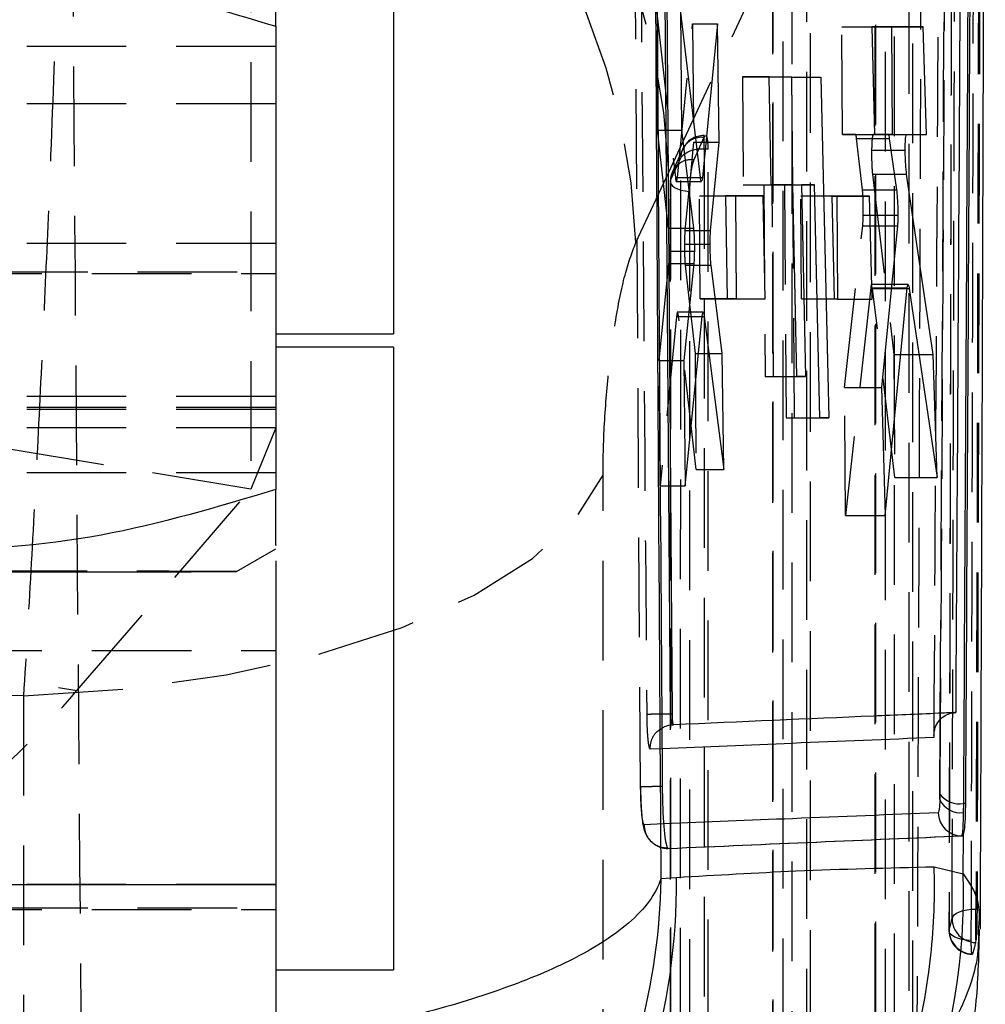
# Model space of a CAD drawing. Extents: x 30 to 403, y 9 to 287.
# Tile 23 of 26: x 381 to 393, y 232 to 245. Entities that reach past the tile are written whole.
import ezdxf

# ---------------------------------------------------------------- set-up
doc = ezdxf.new("R2010")
doc.units = 0
doc.linetypes.add('HIDDEN', pattern=[1.905, 1.27, -0.635])
doc.layers.get('0').update_dxf_attribs({"linetype": 'CONTINUOUS'})

msp = doc.modelspace()

# ---------------------------------------------------------------- linework, layer by layer
at = {"color": 7, "linetype": 'HIDDEN'}
for p, q in [((383.642256, 253.593532), (383.642256, 238.625737)), ((388.970466, 242.666914), (392.119181, 249.397858)), ((392.083753, 231.603587), (392.083539, 248.742815)), ((388.611931, 234.834535), (388.523316, 248.386587)), ((391.600277, 248.330103), (391.600389, 231.301258)), ((390.77747, 229.832332), (390.778312, 245.850058)), ((390.295081, 245.437367), (390.294104, 229.530023)), ((388.826014, 243.199436), (388.814345, 244.735522)), ((388.814345, 244.735522), (389.054804, 242.599675)), ((389.080503, 242.598018), (389.275284, 244.553993)), ((389.275284, 244.553993), (389.286735, 243.046615)), ((389.275284, 244.553993), (389.593194, 244.553993)), ((391.187333, 243.146129), (391.176898, 244.519559)), ((391.176898, 244.519559), (391.558172, 244.518311)), ((391.176898, 244.519559), (391.558139, 244.519559)), ((383.958871, 244.268435), (379.70887, 244.268435)), ((389.909276, 243.879274), (389.9197, 242.505845)), ((390.252493, 243.878576), (389.909276, 243.879274)), ((389.909276, 243.879274), (390.25248, 243.879274)), ((383.958871, 243.538406), (379.70887, 243.538406)), ((388.968221, 241.951452), (388.826014, 243.199436)), ((388.826014, 243.199436), (389.134877, 243.199436)), ((389.286735, 243.046615), (389.237983, 242.54507)), ((389.286735, 243.046615), (389.444886, 243.046615)), ((389.419227, 243.108309), (389.2908, 242.823591)), ((389.422957, 243.115926), (389.419227, 243.108309)), ((389.422957, 243.133808), (389.422957, 243.115926)), ((389.422957, 242.957301), (389.422957, 243.133808)), ((389.431, 243.127928), (389.422957, 243.115926)), ((391.352955, 243.145622), (391.187333, 243.146129)), ((391.187333, 243.146129), (391.594762, 243.146129)), ((391.352955, 243.145622), (391.768141, 243.145622)), ((391.441113, 242.439776), (391.366052, 243.092759)), ((391.366052, 243.092759), (391.782908, 243.092759)), ((391.81931, 243.144166), (391.576586, 243.144929)), ((391.576586, 243.144929), (391.768493, 243.144929)), ((391.819304, 243.144929), (391.81931, 243.144166)), ((391.81931, 243.144166), (392.256769, 243.144166)), ((389.146178, 242.954418), (389.017731, 242.6697)), ((389.473271, 242.957301), (389.422957, 242.957301)), ((389.47107, 228.061076), (389.473271, 242.957301)), ((391.557286, 242.944701), (391.803755, 242.944701)), ((389.123356, 242.852213), (388.994925, 242.567499)), ((388.550874, 241.7682), (388.970466, 242.666914)), ((388.990081, 242.544641), (388.987688, 227.758798)), ((389.054804, 242.599675), (389.207294, 242.599675)), ((389.068161, 242.54507), (389.213887, 242.54507)), ((389.080503, 242.598018), (389.400749, 242.598018)), ((391.567892, 242.642136), (391.840592, 240.343153)), ((391.567892, 242.642136), (391.846359, 242.642136)), ((389.227237, 242.434511), (389.177579, 241.923652)), ((389.9197, 242.505845), (390.182635, 242.50531)), ((389.9197, 242.505845), (390.277873, 242.505845)), ((390.182635, 242.50531), (390.201186, 240.061221)), ((390.182635, 242.50531), (390.553148, 242.50531)), ((390.287809, 242.505096), (390.445165, 242.504776)), ((390.30636, 240.061007), (390.287809, 242.505096)), ((390.287809, 242.505096), (390.553151, 242.505096)), ((390.445165, 242.504776), (390.467703, 239.53514)), ((390.445165, 242.504776), (390.828227, 242.504776)), ((390.574217, 239.534924), (390.551672, 242.505313)), ((391.441113, 242.439776), (391.874854, 242.439776)), ((389.360925, 242.365662), (389.694639, 242.364602)), ((389.370901, 241.052528), (389.360925, 242.365662)), ((389.360925, 242.365662), (389.694623, 242.365662)), ((390.653025, 242.363043), (391.048439, 242.361772)), ((390.663, 241.049921), (390.653025, 242.363043)), ((390.653025, 242.363043), (391.048408, 242.363043)), ((391.450972, 242.116686), (391.891858, 242.116686)), ((388.968221, 241.951452), (389.285563, 241.951452)), ((389.177579, 241.923652), (389.288023, 241.923652)), ((391.211825, 239.922187), (391.443608, 241.982793)), ((391.443608, 241.982793), (391.886858, 241.982793)), ((383.958871, 241.754809), (379.70887, 241.754809)), ((388.978508, 241.6578), (389.297187, 241.6578)), ((389.170587, 241.749121), (389.29654, 241.749121)), ((366.95887, 241.397903), (383.958871, 241.397903)), ((388.848296, 240.266179), (388.97156, 241.503884)), ((388.97156, 241.503884), (389.290325, 241.503884)), ((389.180854, 241.480069), (389.236661, 240.983251)), ((389.180854, 241.480069), (389.300795, 241.480069)), ((379.70887, 241.372903), (383.958871, 241.372903)), ((391.546141, 241.190697), (391.224211, 238.291533)), ((391.546141, 241.190697), (391.808435, 241.190697)), ((391.812932, 241.236103), (391.557681, 241.236103)), ((391.8525, 238.775913), (391.570656, 241.184761)), ((391.570656, 241.184761), (392.037768, 241.18476)), ((389.830469, 241.051163), (389.370901, 241.052528)), ((389.370901, 241.052528), (389.713491, 241.052528)), ((389.830462, 241.052199), (389.830469, 241.051163)), ((389.830469, 241.051163), (390.19928, 241.051163)), ((391.122563, 241.048527), (390.663, 241.049921)), ((390.663, 241.049921), (391.079905, 241.049921)), ((391.122554, 241.049799), (391.122563, 241.048527)), ((391.122563, 241.048527), (391.566303, 241.048527)), ((389.070681, 240.826587), (388.860425, 238.669404)), ((389.070681, 240.826587), (389.220513, 240.826587)), ((389.226127, 240.881048), (389.083156, 240.881048)), ((389.096359, 240.827634), (389.089522, 240.869197)), ((389.318396, 238.879029), (389.096359, 240.827634)), ((389.096359, 240.827634), (389.424337, 240.827634)), ((389.248141, 240.881048), (389.307181, 240.355458)), ((388.860425, 238.669404), (388.848296, 240.266179)), ((388.848296, 240.266179), (389.162749, 240.266179)), ((389.307181, 240.355458), (389.318396, 238.879029)), ((389.307181, 240.355458), (389.484195, 240.355458)), ((391.840592, 240.343153), (391.8525, 238.775913)), ((391.840592, 240.343153), (392.16145, 240.343153)), ((390.201186, 240.061221), (390.30636, 240.061007)), ((390.201186, 240.061221), (390.604281, 240.061221)), ((390.30636, 240.061007), (390.716268, 240.061007)), ((391.224211, 238.291533), (391.211825, 239.922187)), ((391.211825, 239.922187), (391.682847, 239.922187)), ((383.958871, 239.80915), (379.70887, 239.80915)), ((383.958871, 239.643435), (366.95887, 239.643435)), ((383.958871, 239.668435), (379.70887, 239.668435)), ((390.467703, 239.53514), (390.574217, 239.534924)), ((390.467703, 239.53514), (390.895977, 239.53514)), ((390.574217, 239.534924), (391.009747, 239.534924)), ((383.958871, 239.407242), (379.70887, 239.407242)), ((383.958871, 239.407242), (383.642256, 238.625737)), ((383.642256, 238.625737), (379.648563, 239.285857)), ((383.958871, 238.834449), (379.70887, 238.834449)), ((388.134716, 226.919509), (388.1324, 238.804506)), ((389.318396, 238.879029), (389.671362, 238.879029)), ((391.8525, 238.775913), (392.391767, 238.775913)), ((388.860425, 238.669404), (389.17857, 238.669404)), ((381.425323, 236.061293), (383.642256, 238.625737)), ((391.224211, 238.291533), (391.728548, 238.291533)), ((377.431629, 236.721413), (381.425323, 236.061293)), ((379.70887, 236.572903), (383.958871, 236.572903)), ((388.731678, 235.317132), (388.884207, 235.323414)), ((388.905356, 234.360771), (388.65858, 234.350701)), ((383.958871, 233.587556), (379.70887, 233.587556)), ((366.95887, 233.293435), (383.958871, 233.293435)), ((379.70887, 233.268435), (383.958871, 233.268435)), ((392.887769, 232.882527), (392.887769, 233.276103)), ((392.887769, 233.276103), (392.901492, 233.276103)), ((392.887769, 232.882527), (392.883195, 232.850069))]:
    msp.add_line(p, q, dxfattribs=at)
at = {"color": 7, "linetype": 'CONTINUOUS'}
for p, q in [((388.992437, 235.76131), (388.906777, 247.497803)), ((389.017822, 235.76131), (388.929511, 247.497803)), ((385.45887, 245.595282), (385.45887, 240.604153)), ((389.373964, 242.599675), (389.120865, 244.735522)), ((389.120865, 244.735522), (389.134877, 243.199436)), ((389.593194, 244.553993), (389.400749, 242.598018)), ((389.613257, 243.046615), (389.593194, 244.553993)), ((383.958871, 244.52452), (383.958871, 238.620252)), ((392.215444, 244.51749), (391.558139, 244.519559)), ((391.558139, 244.519559), (391.594762, 243.146129)), ((391.558172, 244.518311), (391.808875, 244.51749)), ((391.808875, 244.51749), (391.819304, 243.144929)), ((391.808875, 244.51749), (392.215444, 244.51749)), ((392.256769, 243.144166), (392.215444, 244.51749)), ((390.25248, 243.879274), (390.908426, 243.877989)), ((390.277873, 242.505845), (390.25248, 243.879274)), ((390.541253, 243.877989), (390.252493, 243.878576)), ((390.551672, 242.505313), (390.541253, 243.877989)), ((390.541253, 243.877989), (390.908426, 243.877989)), ((390.908426, 243.877989), (391.009747, 239.534924)), ((389.134877, 243.199436), (389.285563, 241.951452)), ((389.444886, 243.046615), (389.613257, 243.046615)), ((389.505095, 241.923652), (389.613257, 243.046615)), ((391.594762, 243.146129), (391.768141, 243.145622)), ((391.768493, 243.144929), (392.002378, 243.144929)), ((391.782908, 243.092759), (391.874854, 242.439776)), ((392.002378, 243.144929), (392.256769, 243.144166)), ((391.803755, 242.944701), (391.986355, 242.944701)), ((389.213887, 242.54507), (389.388038, 242.54507)), ((389.237983, 242.54507), (389.227237, 242.434511)), ((389.400749, 242.598018), (389.394432, 242.556721)), ((392.342705, 240.343153), (392.003857, 242.642136)), ((390.553148, 242.50531), (390.277873, 242.505845)), ((390.604281, 240.061221), (390.553148, 242.50531)), ((390.553151, 242.505096), (390.663322, 242.505096)), ((390.663322, 242.505096), (390.716268, 240.061007)), ((390.828227, 242.504776), (390.663322, 242.505096)), ((390.895977, 239.53514), (390.828227, 242.504776)), ((390.17549, 242.364203), (389.694623, 242.365662)), ((389.694623, 242.365662), (389.713491, 241.052528)), ((389.694639, 242.364602), (389.820494, 242.364203)), ((389.820494, 242.364203), (389.830462, 241.052199)), ((389.820494, 242.364203), (390.17549, 242.364203)), ((390.19928, 241.051163), (390.17549, 242.364203)), ((391.531108, 242.361565), (391.048408, 242.363043)), ((391.048408, 242.363043), (391.079905, 241.049921)), ((391.048439, 242.361772), (391.112588, 242.361565)), ((391.112588, 242.361565), (391.122554, 241.049799)), ((391.112588, 242.361565), (391.531108, 242.361565)), ((391.566303, 241.048527), (391.531108, 242.361565)), ((389.288023, 241.923652), (389.505095, 241.923652)), ((391.886858, 241.982796), (391.682847, 239.922187)), ((389.29654, 241.749121), (389.498576, 241.749121)), ((389.290325, 241.503884), (389.162749, 240.266179)), ((389.300795, 241.480069), (389.510639, 241.480069)), ((389.650322, 240.355458), (389.510639, 241.480069)), ((391.728548, 238.291533), (392.011702, 241.190697)), ((392.023055, 241.236103), (391.812932, 241.236103)), ((392.037768, 241.184761), (392.391767, 238.775913)), ((389.713491, 241.052528), (390.19928, 241.051163)), ((391.079905, 241.049921), (391.566303, 241.048527)), ((389.236661, 240.983251), (389.248141, 240.881048)), ((389.17857, 238.669404), (389.397164, 240.826587)), ((389.41019, 240.881048), (389.226127, 240.881048)), ((389.424337, 240.827634), (389.671362, 238.879029)), ((383.958871, 240.604153), (385.45887, 240.604153)), ((385.45887, 240.437185), (383.958871, 240.437185)), ((385.45887, 240.437185), (385.45887, 232.499685)), ((389.162749, 240.266179), (389.17857, 238.669404)), ((389.484195, 240.355458), (389.650322, 240.355458)), ((389.671362, 238.879029), (389.650322, 240.355458)), ((392.16145, 240.343153), (392.342705, 240.343153)), ((392.391767, 238.775913), (392.342705, 240.343153)), ((390.716268, 240.061007), (390.604281, 240.061221)), ((391.682847, 239.922187), (391.728548, 238.291533)), ((391.009747, 239.534924), (390.895977, 239.53514)), ((383.458858, 237.577159), (383.958871, 237.86584)), ((383.958871, 237.715063), (383.958871, 233.587556)), ((389.017822, 235.76131), (388.99246, 235.76131)), ((389.031074, 235.624329), (389.029297, 235.625797)), ((392.353721, 235.465713), (392.353892, 235.494646)), ((392.428145, 234.738645), (392.427096, 234.672951)), ((392.730324, 234.505961), (392.731376, 234.620891)), ((392.757181, 234.620891), (392.731376, 234.620891)), ((392.707959, 234.208932), (392.717011, 234.208932)), ((392.717011, 234.208932), (392.729009, 234.224726)), ((392.726094, 233.722999), (392.729009, 234.224726)), ((388.959675, 234.049659), (388.963266, 234.048723)), ((392.354902, 233.81523), (392.726094, 233.722999)), ((388.87, 233.665894), (389.068765, 233.679943)), ((383.958871, 233.587556), (383.958871, 229.155434)), ((383.958871, 232.499685), (385.45887, 232.499685))]:
    msp.add_line(p, q, dxfattribs=at)
at = {"color": 8, "linetype": 'CONTINUOUS'}
for p, q in [((389.207294, 242.599675), (389.373964, 242.599674)), ((391.846359, 242.642136), (392.003857, 242.642136)), ((391.808435, 241.190697), (392.011702, 241.190697)), ((389.220513, 240.826587), (389.397164, 240.826587)), ((392.427096, 234.672951), (392.432565, 235.688997)), ((392.43347, 235.689841), (392.428145, 234.738645)), ((380.45887, 233.587556), (383.958871, 233.587556))]:
    msp.add_line(p, q, dxfattribs=at)
at = {"color": 7, "linetype": 'HIDDEN', "flags": 128}
for points in [[(392.033212, 248.742815), (392.033298, 240.141537), (392.033395, 231.603587)], [(391.733803, 231.498481), (391.733797, 232.051067), (391.733769, 234.261411), (391.733671, 243.102784), (391.733613, 248.637693)], [(391.605143, 248.352977), (391.605145, 247.800391), (391.605156, 245.590048), (391.605202, 236.748675), (391.605236, 231.324149)], [(391.845506, 248.204556), (391.845508, 247.651969), (391.84551, 245.441624), (391.84553, 236.600245), (391.845547, 231.175714)], [(390.72799, 245.850058), (390.72754, 237.809518), (390.727105, 229.832332)], [(390.427515, 229.727245), (390.427545, 230.279831), (390.427663, 232.490173), (390.428146, 241.331543), (390.42839, 245.744951)], [(390.299934, 245.460235), (390.299899, 244.907649), (390.299758, 242.697307), (390.299204, 233.855938), (390.298939, 229.552913)], [(390.540306, 245.311802), (390.540267, 244.759215), (390.540118, 242.548871), (390.539524, 233.707492), (390.53924, 229.404464)], [(389.422957, 242.957301), (389.421816, 235.477492), (389.420696, 228.061076)], [(389.121108, 227.956019), (389.121191, 228.508604), (389.121521, 230.718944), (389.122856, 239.560308), (389.123356, 242.852213)], [(388.994925, 242.567499), (388.990059, 242.542749), (388.996655, 242.518068), (389.014466, 242.494386), (389.042821, 242.472594), (389.080652, 242.453513), (389.126536, 242.437861), (389.178744, 242.426227), (389.23531, 242.419049)], [(388.994925, 242.567499), (388.994834, 242.014914), (388.994471, 239.804573), (388.993031, 230.96321), (388.992516, 227.781688)], [(389.23531, 242.419049), (389.235216, 241.866463), (389.234838, 239.656118), (389.233337, 230.814741), (389.2328, 227.633215)], [(380.742928, 235.992767), (382.062154, 236.080896), (383.329466, 236.259247), (384.510583, 236.522997), (385.573555, 236.86501), (386.489627, 237.276034), (387.23402, 237.744951), (387.786596, 238.259078), (388.13241, 238.804505)], [(383.458858, 237.577159), (383.394074, 237.578163), (383.108204, 237.579457), (382.602277, 237.580684), (381.890847, 237.581811), (380.994381, 237.582804), (379.938669, 237.583635), (378.75408, 237.58428), (377.474695, 237.584721), (376.137318, 237.584945), (374.780423, 237.584945), (373.443046, 237.584721), (372.16366, 237.58428), (370.979072, 237.583635), (369.923359, 237.582804), (369.026893, 237.581811), (368.315464, 237.580684), (367.809537, 237.579457), (367.523667, 237.578163), (367.458882, 237.577159)], [(380.742928, 235.992767), (380.7445, 230.002866), (380.746058, 224.108848)], [(392.583637, 233.155165), (392.591939, 233.179189), (392.610915, 233.202094), (392.639881, 233.223056), (392.67779, 233.241316), (392.723275, 233.256216), (392.774694, 233.267221), (392.830193, 233.27393), (392.887769, 233.276103)], [(392.828193, 232.874854), (392.769521, 232.879104), (392.71388, 232.888062), (392.663393, 232.901383), (392.619988, 232.918563), (392.585321, 232.938942), (392.560715, 232.961743), (392.547108, 232.986097), (392.545024, 233.011075)]]:
    msp.add_lwpolyline(points, dxfattribs=at)
at = {"color": 7, "linetype": 'CONTINUOUS', "flags": 128}
msp.add_lwpolyline([(375.45887, 237.569372), (376.810877, 237.569485), (378.123989, 237.569818), (379.36043, 237.570363), (380.48463, 237.571104), (381.464249, 237.572019), (382.271103, 237.573083), (382.881982, 237.574264), (383.279313, 237.575529), (383.451662, 237.576842), (383.458858, 237.577159)], dxfattribs=at)
at = {"color": 7, "linetype": 'HIDDEN'}
for centre, radius, start, end in [((380.598064, 242.376848), 8.377425, 1.9842462, 82.5190776), ((380.191865, 241.487778), 8.363711, 1.9214023, 82.9721921), ((389.389339, 242.843879), 0.266113, 83.5512305, 178.2053313), ((389.422957, 242.829308), 0.3045, 90, 155.7203276), ((389.375023, 242.614339), 0.346295, 82.0436877, 136.6139281), ((389.260908, 242.559162), 0.266114, 83.5505548, 178.2047001), ((389.294525, 242.544591), 0.3045, 155.7208991, 179.9905316), ((373.668988, 242.615532), 10.154741, 307.3612172, 319.8016018), ((392.88805, 233.154444), 0.304414, 179.8641948, 269.0861875), ((392.848923, 233.002418), 0.3045, 179.8548619, 268.1554317), ((392.850265, 233.009496), 0.305245, 179.7036136, 268.6796607)]:
    msp.add_arc(centre, radius, start, end, dxfattribs=at)
at = {"color": 7, "linetype": 'CONTINUOUS'}
for centre, radius, start, end in [((392.691763, 234.794742), 0.291344, 204.7103922, 277.6057278), ((392.677918, 234.932534), 0.316195, 217.8207796, 279.733588), ((392.708594, 234.512947), 0.304015, 181.8290915, 269.8803677), ((384.581561, 233.488965), 8.147895, 275.3979604, 1.6459499)]:
    msp.add_arc(centre, radius, start, end, dxfattribs=at)
at = {"color": 8, "linetype": 'CONTINUOUS'}
msp.add_arc((380.947708, 233.596754), 8.121483, 291.7628138, 0.5868944, dxfattribs=at)
at = {"color": 7, "linetype": 'HIDDEN'}
for centre, major_axis, ratio, start_param, end_param in [((391.355042, 242.870422), (-0.002105, 0.2752), 0.078303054, 5.652389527, 6.282377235), ((391.429719, 242.216176), (-0.002142, 0.279997), 0.078303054, 3.726346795, 4.348528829), ((389.192665, 241.700016), (-0.002153, 0.281483), 0.078303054, 0.652021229, 1.394845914), ((375.478664, 209.754044), (71.253, 0), 0.36925644, 1.496847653, 1.643551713)]:
    msp.add_ellipse(centre, major_axis=major_axis, ratio=ratio, start_param=start_param, end_param=end_param, dxfattribs=at)
at = {"color": 7, "linetype": 'CONTINUOUS'}
for points, knots in [([(392.943805, 233.020785), (392.946251, 233.637616), (392.970933, 239.863499), (392.989987, 246.07648), (393.007154, 251.673908)], [0, 0, 0, 0, 0.099075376, 1, 1, 1, 1]), ([(392.731376, 234.620891), (392.746114, 237.19641), (392.775589, 242.347448), (392.801595, 247.498452), (392.814597, 250.073954)], [0, 0, 0, 0, 0.50000005, 1, 1, 1, 1]), ([(392.757181, 234.620891), (392.771622, 237.19641), (392.800505, 242.347448), (392.825973, 247.498452), (392.838707, 250.073954)], [0, 0, 0, 0, 0.50000005, 1, 1, 1, 1]), ([(392.709144, 249.463719), (392.709114, 249.458317), (392.705019, 248.716198), (392.684963, 245.02633), (392.658393, 240.470524), (392.634611, 236.651285), (392.629182, 235.779392)], [0, 0, 0, 0, 0.001184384, 0.162718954, 0.808857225, 1, 1, 1, 1]), ([(388.80539, 247.896689), (388.805603, 247.858073), (388.810293, 247.007474), (388.834871, 242.65403), (388.863827, 238.339238), (388.887335, 234.83642)], [0, 0, 0, 0, 0.008870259, 0.195385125, 1, 1, 1, 1]), ([(375.45887, 244.519735), (376.19661, 244.739428), (377.688089, 245.183578), (379.897911, 245.346996), (382.010352, 245.110144), (383.305409, 244.720917), (383.958871, 244.52452)], [0, 0, 0, 0, 0.264604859, 0.534947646, 0.765343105, 1, 1, 1, 1]), ([(383.958871, 244.52452), (383.958871, 244.621499), (383.958871, 244.937697), (383.958871, 245.266802), (383.958871, 245.242078), (383.958871, 245.233291)], [0, 0, 0, 0, 0.221887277, 0.723452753, 1, 1, 1, 1]), ([(391.768141, 243.145622), (391.770784, 243.142874), (391.775704, 243.137757), (391.780628, 243.106998), (391.782908, 243.092759)], [0, 0, 0, 0, 0.537111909, 1, 1, 1, 1]), ([(391.986355, 242.944701), (391.98646, 242.973658), (391.98667, 243.03157), (391.990376, 243.09735), (391.995764, 243.137887), (392.000302, 243.142719), (392.002378, 243.144929)], [0, 0, 0, 0, 0.2598708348, 0.5197159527, 0.780323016, 1, 1, 1, 1]), ([(392.003857, 242.642136), (392.001306, 242.662702), (391.996203, 242.703839), (391.99041, 242.790866), (391.987116, 242.874505), (391.986571, 242.924824), (391.986355, 242.944701)], [0, 0, 0, 0, 0.27435206, 0.548767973, 0.821758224, 1, 1, 1, 1]), ([(389.388038, 242.546898), (389.387706, 242.546312), (389.384908, 242.541384), (389.379832, 242.559038), (389.375729, 242.587451), (389.373964, 242.599674)], [0, 0, 0, 0, 0.071307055, 0.600491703, 1, 1, 1, 1]), ([(391.874854, 242.439776), (391.877393, 242.418447), (391.882473, 242.375785), (391.888134, 242.287023), (391.891484, 242.19685), (391.891742, 242.141615), (391.891858, 242.116686)], [0, 0, 0, 0, 0.262217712, 0.524485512, 0.78538898, 1, 1, 1, 1]), ([(391.891858, 242.116686), (391.891536, 242.088083), (391.89094, 242.035133), (391.888144, 241.999279), (391.886858, 241.982793)], [0, 0, 0, 0, 0.5401863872, 1, 1, 1, 1]), ([(389.285563, 241.951452), (389.287708, 241.930076), (389.291999, 241.88732), (389.296061, 241.798529), (389.297565, 241.719029), (389.297281, 241.673073), (389.297187, 241.6578)], [0, 0, 0, 0, 0.286460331, 0.57296381, 0.858079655, 1, 1, 1, 1]), ([(389.498576, 241.749121), (389.498893, 241.779632), (389.499528, 241.84065), (389.502597, 241.895825), (389.504726, 241.919543), (389.505095, 241.923652)], [0, 0, 0, 0, 0.452589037, 0.905152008, 1, 1, 1, 1]), ([(389.297187, 241.6578), (389.296629, 241.627717), (389.295513, 241.567577), (389.292054, 241.525109), (389.290325, 241.503884)], [0, 0, 0, 0, 0.500203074, 1, 1, 1, 1]), ([(389.51064, 241.480074), (389.508449, 241.502098), (389.504067, 241.546151), (389.499904, 241.636578), (389.498597, 241.706667), (389.498578, 241.743516), (389.498576, 241.749121)], [0, 0, 0, 0, 0.315059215, 0.630191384, 0.943747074, 1, 1, 1, 1]), ([(392.011702, 241.190697), (392.013541, 241.206028), (392.016713, 241.232474), (392.021178, 241.232839), (392.023055, 241.232993)], [0, 0, 0, 0, 0.579723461, 1, 1, 1, 1]), ([(392.025104, 241.234914), (392.027834, 241.229303), (392.032093, 241.220551), (392.036269, 241.194214), (392.037768, 241.18476)], [0, 0, 0, 0, 0.641065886, 1, 1, 1, 1]), ([(389.397164, 240.826587), (389.399192, 240.842686), (389.403247, 240.87488), (389.410949, 240.885586), (389.418274, 240.869349), (389.422503, 240.840252), (389.424337, 240.827634)], [0, 0, 0, 0, 0.265078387, 0.530113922, 0.796222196, 1, 1, 1, 1]), ([(383.958871, 238.620252), (383.22113, 238.400559), (381.729649, 237.956409), (379.519834, 237.792991), (377.407384, 238.029843), (376.112331, 238.41907), (375.45887, 238.615467)], [0, 0, 0, 0, 0.264604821, 0.534947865, 0.765342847, 1, 1, 1, 1]), ([(383.958871, 237.91861), (383.958871, 237.909316), (383.958871, 237.881489), (383.958871, 238.204572), (383.958871, 238.523991), (383.958871, 238.620252)], [0, 0, 0, 0, 0.259464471, 0.776829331, 1, 1, 1, 1]), ([(389.029297, 235.625797), (389.028456, 235.626288), (389.023276, 235.629308), (389.013905, 235.642195), (389.003143, 235.673029), (388.9952, 235.71426), (388.993386, 235.745656), (388.992481, 235.76131)], [0, 0, 0, 0, 0.046668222, 0.287492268, 0.526712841, 0.764008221, 1, 1, 1, 1]), ([(389.029297, 235.625797), (389.028533, 235.62756), (389.026423, 235.632429), (389.023166, 235.652535), (389.020135, 235.687606), (389.018363, 235.726109), (389.017974, 235.751468), (389.017823, 235.76131)], [0, 0, 0, 0, 0.134837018, 0.372354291, 0.61018442, 0.848707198, 1, 1, 1, 1]), ([(392.629182, 235.779392), (392.624639, 235.779202), (392.551439, 235.776141), (392.203468, 235.761555), (391.019592, 235.711497), (389.885434, 235.66178), (389.031074, 235.624329)], [0, 0, 0, 0, 0.003829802, 0.061699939, 0.293180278, 1, 1, 1, 1]), ([(392.353721, 235.465713), (392.353633, 235.466748), (392.353043, 235.473724), (392.35107, 235.515762), (392.362153, 235.58732), (392.407379, 235.67101), (392.471862, 235.73161), (392.547552, 235.77002), (392.60319, 235.776408), (392.629182, 235.779392)], [0, 0, 0, 0, 0.0070945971, 0.0478008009, 0.2878362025, 0.4954349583, 0.6767383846, 0.8489840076, 1, 1, 1, 1]), ([(388.882579, 235.576825), (388.894173, 235.585551), (388.936844, 235.617668), (388.991366, 235.621522), (389.031074, 235.624329)], [0, 0, 0, 0, 0.271697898, 1, 1, 1, 1]), ([(388.887337, 234.83642), (388.888765, 234.747863), (388.891622, 234.570763), (388.905397, 234.334874), (388.924457, 234.156614), (388.943723, 234.067707), (388.955629, 234.054236), (388.959675, 234.049659)], [0, 0, 0, 0, 0.221368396, 0.442698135, 0.664109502, 0.8858484, 1, 1, 1, 1]), ([(392.427096, 234.672951), (392.426018, 234.645023), (392.423592, 234.582187), (392.415928, 234.517432), (392.408465, 234.507973), (392.404733, 234.503243)], [0, 0, 0, 0, 0.285728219, 0.642869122, 1, 1, 1, 1]), ([(392.729009, 234.224726), (392.734623, 234.249197), (392.745852, 234.298141), (392.754841, 234.447297), (392.756481, 234.568919), (392.757181, 234.620891)], [0, 0, 0, 0, 0.364120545, 0.728276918, 1, 1, 1, 1]), ([(392.707959, 234.208932), (392.71169, 234.217226), (392.719156, 234.233823), (392.726819, 234.347179), (392.729245, 234.457091), (392.730324, 234.505961)], [0, 0, 0, 0, 0.356825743, 0.714027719, 1, 1, 1, 1]), ([(388.96186, 234.048723), (389.594284, 234.076255), (390.859133, 234.131317), (392.091683, 234.183061), (392.707959, 234.208932)], [0, 0, 0, 0, 0.4999993, 1, 1, 1, 1]), ([(388.963295, 234.048723), (389.597417, 234.076254), (390.865662, 234.131315), (392.099894, 234.18306), (392.717011, 234.208932)], [0, 0, 0, 0, 0.499999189, 1, 1, 1, 1]), ([(384.979412, 225.467007), (385.43047, 225.529651), (386.332586, 225.65494), (387.62286, 226.125336), (388.817442, 226.794175), (389.885158, 227.655512), (390.790303, 228.686581), (391.513984, 229.853349), (392.02826, 231.127312), (392.308606, 232.394682), (392.367336, 233.300171), (392.356528, 233.747874), (392.354902, 233.81523)], [0, 0, 0, 0, 0.111332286, 0.222664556, 0.333996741, 0.445329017, 0.556661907, 0.667994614, 0.779328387, 0.890662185, 0.983550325, 1, 1, 1, 1]), ([(389.068765, 233.679943), (389.578069, 233.709873), (390.687899, 233.775093), (391.769598, 233.801137), (392.354902, 233.81523)], [0, 0, 0, 0, 0.458903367, 1, 1, 1, 1]), ([(390.74532, 226.908324), (390.868304, 227.074553), (391.190777, 227.510414), (391.635592, 228.263162), (392.08848, 229.157181), (392.454121, 230.076982), (392.72981, 231.051157), (392.910752, 232.028226), (392.926187, 232.710379), (392.933102, 233.016009)], [0, 0, 0, 0, 0.118559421, 0.310869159, 0.476744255, 0.624101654, 0.760905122, 0.892876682, 1, 1, 1, 1])]:
    msp.add_open_spline(points, degree=3, knots=knots, dxfattribs=at)
at = {"color": 7, "linetype": 'HIDDEN'}
for points, knots in [([(381.484243, 231.31421), (381.456369, 234.675088), (381.400659, 241.392288), (381.359033, 248.10959), (381.338234, 251.465963)], [0, 0, 0, 0, 0.500339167, 1, 1, 1, 1]), ([(392.932557, 250.900598), (392.925692, 247.963232), (392.918774, 245.003365), (392.903861, 239.12835), (392.895784, 236.190976), (392.887769, 233.276103)], [0, 0, 0, 0, 0.500000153, 0.503830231, 1, 1, 1, 1]), ([(392.948212, 250.900598), (392.941053, 247.963187), (392.926734, 242.088365), (392.909906, 236.213523), (392.901492, 233.276103)], [0, 0, 0, 0, 0.500000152, 1, 1, 1, 1]), ([(392.583637, 233.155165), (392.584157, 233.339397), (392.586758, 234.260555), (392.597492, 238.129435), (392.609888, 242.918221), (392.621827, 247.872113), (392.626448, 249.87832), (392.628526, 250.780369)], [0, 0, 0, 0, 0.031358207, 0.156790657, 0.658520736, 0.846460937, 1, 1, 1, 1]), ([(392.584341, 250.629141), (392.582059, 249.492565), (392.570263, 243.617258), (392.555542, 237.741933), (392.543668, 233.003186)], [0, 0, 0, 0, 0.193449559, 1, 1, 1, 1]), ([(392.585183, 250.637903), (392.584807, 250.453673), (392.582928, 249.532515), (392.574888, 245.663698), (392.564227, 240.873208), (392.552336, 235.918744), (392.54729, 233.911978), (392.545024, 233.011075)], [0, 0, 0, 0, 0.031355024, 0.156776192, 0.65846035, 0.846671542, 1, 1, 1, 1]), ([(392.828193, 232.874854), (392.828633, 233.058492), (392.83084, 233.979024), (392.839915, 237.847129), (392.852426, 243.538879), (392.862124, 248.493732), (392.866053, 250.501018)], [0, 0, 0, 0, 0.031255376, 0.15667556, 0.658356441, 1, 1, 1, 1]), ([(381.215174, 249.788651), (381.215803, 249.773256), (381.226539, 249.510561), (381.238063, 248.887082), (381.232361, 247.728545), (381.205221, 246.341723), (381.156112, 244.644932), (381.088524, 242.813056), (381.008044, 240.941366), (380.926753, 239.246644), (380.838306, 237.569125), (380.77472, 236.51822), (380.742928, 235.992767)], [0, 0, 0, 0, 0.006913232, 0.117964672, 0.229015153, 0.338921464, 0.448826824, 0.587594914, 0.690334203, 0.793073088, 0.896536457, 1, 1, 1, 1]), ([(392.353892, 235.494646), (392.367944, 237.823856), (392.396665, 242.584699), (392.422246, 247.345487), (392.435312, 249.777092)], [0, 0, 0, 0, 0.489242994, 1, 1, 1, 1]), ([(392.198784, 249.563977), (392.190166, 246.965841), (392.169644, 240.779438), (392.146296, 234.586791), (392.132754, 230.994903)], [0, 0, 0, 0, 0.419975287, 1, 1, 1, 1]), ([(392.432565, 235.688997), (392.453944, 239.530415), (392.479667, 244.152287), (392.502317, 248.774176), (392.506141, 249.554632)], [0, 0, 0, 0, 0.831138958, 1, 1, 1, 1]), ([(392.507903, 249.55172), (392.496009, 247.189644), (392.472741, 242.569046), (392.446363, 237.948392), (392.43347, 235.689841)], [0, 0, 0, 0, 0.511205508, 1, 1, 1, 1]), ([(388.603198, 247.496896), (388.604529, 247.293902), (388.611184, 246.27893), (388.637496, 242.364952), (388.666489, 238.653996), (388.689138, 235.75501)], [0, 0, 0, 0, 0.051863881, 0.259319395, 1, 1, 1, 1]), ([(389.473271, 242.957301), (389.472686, 242.98672), (389.471515, 243.045545), (389.462114, 243.104293), (389.451464, 243.134099), (389.443358, 243.130663), (389.440959, 243.129646)], [0, 0, 0, 0, 0.291571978, 0.583036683, 0.876600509, 1, 1, 1, 1]), ([(391.576586, 243.144929), (391.574154, 243.141768), (391.569289, 243.135444), (391.563169, 243.086991), (391.558952, 243.021004), (391.557798, 242.96817), (391.557286, 242.944701)], [0, 0, 0, 0, 0.263718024, 0.527497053, 0.790105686, 1, 1, 1, 1]), ([(391.557286, 242.944701), (391.55707, 242.914163), (391.556639, 242.85309), (391.559114, 242.761166), (391.563071, 242.688635), (391.566494, 242.65562), (391.567892, 242.642136)], [0, 0, 0, 0, 0.270672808, 0.541323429, 0.81266418, 1, 1, 1, 1]), ([(389.2908, 242.823591), (389.285923, 242.810825), (389.274936, 242.78206), (389.259024, 242.707953), (389.24556, 242.612424), (389.236892, 242.510625), (389.235822, 242.448683), (389.23531, 242.419049)], [0, 0, 0, 0, 0.169236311, 0.381312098, 0.593389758, 0.805469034, 1, 1, 1, 1]), ([(389.054804, 242.599674), (389.057038, 242.583503), (389.061505, 242.551162), (389.069031, 242.540502), (389.075627, 242.556914), (389.079045, 242.585728), (389.080503, 242.598018)], [0, 0, 0, 0, 0.266959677, 0.53390855, 0.801184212, 1, 1, 1, 1]), ([(391.450972, 242.116686), (391.451388, 242.146948), (391.452221, 242.207472), (391.45031, 242.301781), (391.446538, 242.383371), (391.442829, 242.421928), (391.441113, 242.439776)], [0, 0, 0, 0, 0.258725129, 0.517438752, 0.776619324, 1, 1, 1, 1]), ([(388.13241, 238.804505), (388.13241, 238.805803), (388.132396, 239.02652), (388.147282, 239.505089), (388.204942, 240.163856), (388.290439, 240.791406), (388.403818, 241.377239), (388.50101, 241.635633), (388.550874, 241.7682)], [0, 0, 0, 0, 0.001203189, 0.204637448, 0.408048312, 0.546678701, 0.767426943, 1, 1, 1, 1]), ([(389.170587, 241.749121), (389.170659, 241.717451), (389.170803, 241.654113), (389.174142, 241.563322), (389.177967, 241.507889), (389.180441, 241.48405), (389.180854, 241.480074)], [0, 0, 0, 0, 0.312164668, 0.624298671, 0.937337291, 1, 1, 1, 1]), ([(391.557681, 241.233876), (391.557263, 241.234578), (391.554398, 241.239406), (391.550304, 241.222603), (391.547226, 241.199008), (391.546141, 241.190697)], [0, 0, 0, 0, 0.0993707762, 0.6827452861, 1, 1, 1, 1]), ([(389.083156, 240.879274), (389.082839, 240.879843), (389.080081, 240.884802), (389.075551, 240.867224), (389.072146, 240.838809), (389.070681, 240.826587)], [0, 0, 0, 0, 0.068873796, 0.5995294, 1, 1, 1, 1]), ([(388.992437, 235.761309), (388.954746, 235.760899), (388.879363, 235.760078), (388.782421, 235.758379), (388.711107, 235.756582), (388.696461, 235.755533), (388.689138, 235.755009)], [0, 0, 0, 0, 0.250001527, 0.500003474, 0.749998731, 1, 1, 1, 1]), ([(388.689143, 235.75501), (388.690046, 235.705283), (388.691853, 235.605827), (388.699776, 235.474062), (388.710543, 235.375162), (388.721812, 235.324036), (388.728928, 235.319056), (388.731678, 235.317132)], [0, 0, 0, 0, 0.215730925, 0.431477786, 0.647465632, 0.863777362, 1, 1, 1, 1]), ([(388.731678, 235.317132), (388.736113, 235.356937), (388.744983, 235.436546), (388.804036, 235.530756), (388.860549, 235.563904), (388.882579, 235.576825)], [0, 0, 0, 0, 0.378950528, 0.757900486, 1, 1, 1, 1]), ([(388.887335, 234.836377), (388.875701, 234.836324), (388.843208, 234.836173), (388.791698, 234.835896), (388.736557, 234.835566), (388.689086, 234.835245), (388.651241, 234.834962), (388.624953, 234.834734), (388.610167, 234.834576), (388.611343, 234.834549), (388.611931, 234.834535)], [0, 0, 0, 0, 0.0738000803, 0.2061127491, 0.338428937, 0.4707383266, 0.6030544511, 0.7353670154, 0.8676806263, 1, 1, 1, 1]), ([(388.610812, 234.834548), (388.610875, 234.825698), (388.611403, 234.751144), (388.615618, 234.608248), (388.630372, 234.42418), (388.642626, 234.323552), (388.681593, 234.217575), (388.733841, 234.142197), (388.804958, 234.086466), (388.881842, 234.056361), (388.934138, 234.048753), (388.959706, 234.048795), (388.963148, 234.048801)], [0, 0, 0, 0, 0.023694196, 0.199596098, 0.38464757, 0.602832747, 0.68794791, 0.769166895, 0.858498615, 0.930892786, 0.990696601, 1, 1, 1, 1]), ([(388.65858, 234.350701), (388.654633, 234.354175), (388.645856, 234.3619), (388.632869, 234.430828), (388.621634, 234.545986), (388.614168, 234.687436), (388.612639, 234.788072), (388.611932, 234.834535)], [0, 0, 0, 0, 0.175180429, 0.389517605, 0.603365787, 0.816878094, 1, 1, 1, 1]), ([(388.961846, 234.048723), (388.92232, 234.053263), (388.843267, 234.062342), (388.74337, 234.132055), (388.67312, 234.231773), (388.663436, 234.311059), (388.658594, 234.350702)], [0, 0, 0, 0, 0.249999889, 0.499999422, 0.749999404, 1, 1, 1, 1]), ([(392.901492, 233.276103), (392.901255, 233.243643), (392.900783, 233.178723), (392.898246, 233.073964), (392.89459, 232.978969), (392.890849, 232.916013), (392.888483, 232.89029), (392.887769, 232.882527)], [0, 0, 0, 0, 0.225500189, 0.450998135, 0.676598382, 0.902399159, 1, 1, 1, 1]), ([(392.545024, 233.011075), (392.553093, 233.038709), (392.567113, 233.086728), (392.578713, 233.134771), (392.583637, 233.155165)], [0, 0, 0, 0, 0.575490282, 1, 1, 1, 1]), ([(392.916829, 233.016758), (392.919074, 232.904101), (392.925273, 232.593165), (392.687208, 231.926634), (392.31757, 231.305477), (392.132754, 230.994903)], [0, 0, 0, 0, 0.221241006, 0.610625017, 1, 1, 1, 1]), ([(392.836511, 232.702666), (392.834814, 232.711958), (392.831418, 232.730541), (392.828548, 232.794154), (392.828305, 232.84935), (392.828193, 232.874854)], [0, 0, 0, 0, 0.349777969, 0.69956675, 1, 1, 1, 1]), ([(392.883195, 232.850069), (392.872846, 232.809416), (392.860475, 232.760825), (392.845653, 232.712265), (392.843232, 232.704331)], [0, 0, 0, 0, 0.8366277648, 1, 1, 1, 1]), ([(392.843232, 232.704331), (392.842979, 232.703517), (392.841687, 232.699357), (392.840506, 232.701034), (392.839557, 232.702383)], [0, 0, 0, 0, 0.19573004, 1, 1, 1, 1])]:
    msp.add_open_spline(points, degree=3, knots=knots, dxfattribs=at)
at = {"color": 8, "linetype": 'CONTINUOUS'}
for points, knots in [([(388.78659, 247.867301), (388.79777, 245.727131), (388.822499, 240.993291), (388.853186, 236.259524), (388.87, 233.665894)], [0, 0, 0, 0, 0.452100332, 1, 1, 1, 1]), ([(388.884207, 235.323414), (389.439556, 235.346325), (390.608404, 235.394547), (391.752968, 235.441217), (392.353721, 235.465713)], [0, 0, 0, 0, 0.475125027, 1, 1, 1, 1]), ([(392.404733, 234.503243), (391.788625, 234.478239), (390.636903, 234.431497), (389.455004, 234.383221), (388.905356, 234.360771)], [0, 0, 0, 0, 0.534945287, 1, 1, 1, 1]), ([(388.87, 233.665894), (388.869886, 233.659946), (388.857239, 232.997681), (388.674003, 231.706686), (388.011576, 230.02522), (387.109511, 228.635434), (385.909751, 227.406463), (384.83862, 226.548346), (384.057682, 226.299804), (383.958871, 226.268356)], [0, 0, 0, 0, 0.001946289, 0.216694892, 0.420292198, 0.58154731, 0.74276525, 0.967452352, 1, 1, 1, 1]), ([(388.87, 233.665894), (388.869479, 233.664182), (388.811429, 233.47353), (388.539263, 233.101585), (387.763476, 232.612947), (386.760804, 232.212008), (385.556092, 231.85371), (384.52791, 231.677485), (383.958871, 231.579954)], [0, 0, 0, 0, 0.002064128, 0.229900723, 0.445899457, 0.616979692, 0.788020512, 1, 1, 1, 1]), ([(392.726094, 233.722999), (392.819008, 233.588595), (392.950708, 233.398085), (392.924536, 233.103511), (392.916829, 233.016758)], [0, 0, 0, 0, 0.705498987, 1, 1, 1, 1])]:
    msp.add_open_spline(points, degree=3, knots=knots, dxfattribs=at)

doc.saveas('drawing.dxf')
